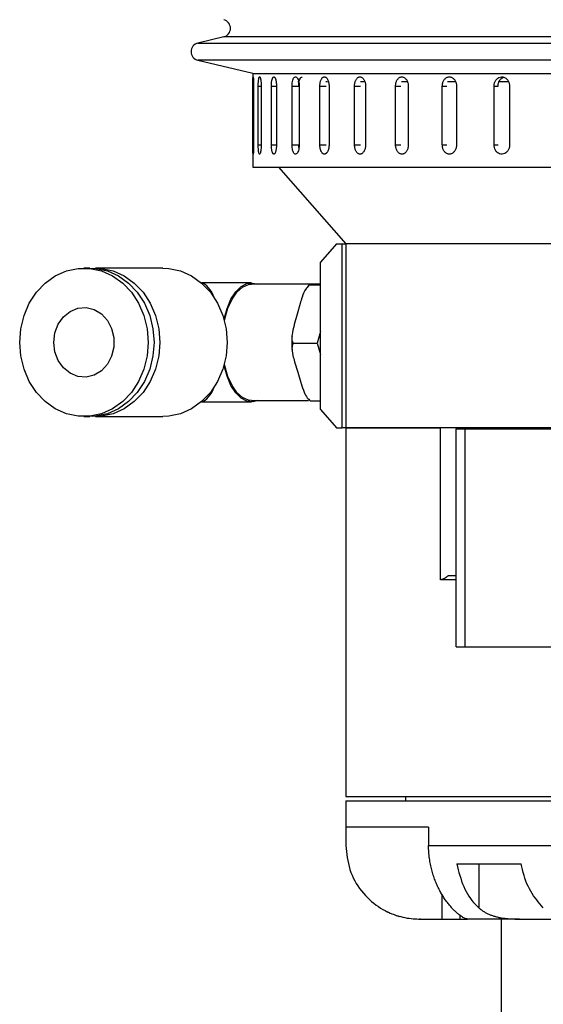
# Model space of a CAD drawing. Header units: inches. Extents: x 1.8 to 31.6, y 1.3 to 21.4.
# Tile 26 of 65: x 9.9 to 11.7, y 10.3 to 13.6. Entities that reach past the tile are written whole.
import ezdxf

# ---------------------------------------------------------------- set-up
doc = ezdxf.new("R2010")
doc.units = ezdxf.units.IN
doc.header["$MEASUREMENT"] = 0

msp = doc.modelspace()

# ---------------------------------------------------------------- linework, layer by layer
at = {"color": 7, "linetype": 'Continuous', "lineweight": 25}
for p, q in [((10.5944, 13.5579), (10.5066, 13.5371)), ((10.5066, 13.5371), (11.3991, 13.5371)), ((14.4223, 13.5579), (10.5944, 13.5579)), ((11.3991, 13.5371), (14.5101, 13.5371)), ((10.5066, 13.4787), (10.6929, 13.4346)), ((14.5101, 13.4787), (10.5066, 13.4787)), ((10.6929, 13.4346), (10.6929, 13.1162)), ((10.6946, 13.4342), (11.5033, 13.4342)), ((11.5033, 13.4342), (14.3221, 13.4342)), ((10.8504, 13.405), (10.8458, 13.405)), ((10.9472, 13.405), (10.9414, 13.405)), ((11.0714, 13.405), (11.0588, 13.405)), ((11.2168, 13.405), (11.1974, 13.405)), ((11.381, 13.405), (11.3544, 13.405)), ((11.5615, 13.405), (11.5274, 13.405)), ((10.6933, 13.1912), (10.6933, 13.3912)), ((10.6933, 13.3912), (10.6958, 13.3912)), ((10.6958, 13.3912), (10.6958, 13.1912)), ((10.7117, 13.1912), (10.7117, 13.3912)), ((10.7117, 13.3912), (10.7216, 13.3912)), ((10.7216, 13.3912), (10.7216, 13.1912)), ((10.7562, 13.1912), (10.7562, 13.3912)), ((10.7562, 13.3912), (10.7735, 13.3912)), ((10.7735, 13.3912), (10.7735, 13.1912)), ((10.8263, 13.1912), (10.8263, 13.3912)), ((10.8263, 13.3912), (10.8491, 13.3912)), ((10.8506, 13.3912), (10.8506, 13.1912)), ((10.9209, 13.1912), (10.9209, 13.3912)), ((10.9209, 13.3912), (10.9424, 13.3912)), ((10.9519, 13.3912), (10.9519, 13.1912)), ((11.0387, 13.1912), (11.0387, 13.3912)), ((11.0387, 13.3912), (11.0585, 13.3912)), ((11.0759, 13.3912), (11.0759, 13.1912)), ((11.1778, 13.1912), (11.1778, 13.3912)), ((11.1778, 13.3912), (11.1958, 13.3912)), ((11.2208, 13.3912), (11.2208, 13.1912)), ((11.3364, 13.1912), (11.3364, 13.3912)), ((11.3364, 13.3912), (11.3522, 13.3912)), ((11.3845, 13.3912), (11.3845, 13.1912)), ((11.5121, 13.1912), (11.5121, 13.3912)), ((11.5121, 13.3912), (11.5254, 13.3912)), ((11.5645, 13.3912), (11.5645, 13.1912)), ((10.6933, 13.1912), (10.6958, 13.1912)), ((10.7117, 13.1912), (10.7216, 13.1912)), ((10.7562, 13.1912), (10.7735, 13.1912)), ((10.8263, 13.1912), (10.8491, 13.1912)), ((10.9209, 13.1912), (10.9424, 13.1912)), ((11.0387, 13.1912), (11.0585, 13.1912)), ((11.1778, 13.1912), (11.1958, 13.1912)), ((11.3364, 13.1912), (11.3522, 13.1912)), ((11.5121, 13.1912), (11.5254, 13.1912)), ((10.6929, 13.1162), (14.3239, 13.1162)), ((10.7803, 13.1162), (11.0084, 12.8562)), ((10.9773, 12.8562), (10.9232, 12.7937)), ((10.9773, 12.8562), (10.9968, 12.8562)), ((10.9968, 12.2312), (10.9968, 12.8562)), ((10.9968, 12.8562), (11.0084, 12.8562)), ((11.0084, 12.8562), (11.0084, 12.2312)), ((14.0084, 12.8562), (11.0084, 12.8562)), ((10.9232, 12.2937), (10.9232, 12.7937)), ((10.14, 12.7737), (10.1203, 12.7737)), ((10.388, 12.7737), (10.1596, 12.7737)), ((10.6886, 12.7233), (10.5189, 12.7233)), ((10.9232, 12.7186), (10.6886, 12.7186)), ((10.8848, 12.717), (10.8778, 12.7081)), ((10.8849, 12.7169), (10.9232, 12.7169)), ((10.9232, 12.7184), (10.9081, 12.7179)), ((10.854, 12.6534), (10.8441, 12.6176)), ((10.8441, 12.6176), (10.8341, 12.5819)), ((10.9232, 12.5589), (10.9119, 12.5184)), ((10.8295, 12.5184), (10.9119, 12.5184)), ((10.9119, 12.5184), (10.9232, 12.4806)), ((10.835, 12.4559), (10.8455, 12.4208)), ((10.8455, 12.4208), (10.856, 12.3857)), ((10.885, 12.3263), (10.8879, 12.3234)), ((10.5189, 12.3201), (10.6886, 12.3201)), ((10.6886, 12.3249), (10.8825, 12.3249)), ((10.8878, 12.3232), (10.9232, 12.3232)), ((10.9232, 12.2937), (10.9773, 12.2312)), ((10.1203, 12.2698), (10.14, 12.2698)), ((10.1596, 12.2698), (10.388, 12.2698)), ((10.9773, 12.2312), (10.9968, 12.2312)), ((11.0084, 12.2312), (10.9968, 12.2312)), ((11.0084, 12.2312), (11.0084, 10.9812)), ((14.0084, 12.2312), (11.0084, 12.2312)), ((11.0084, 12.2312), (11.3298, 12.2312)), ((11.3298, 11.7162), (11.3298, 12.2312)), ((11.3834, 12.2312), (11.3834, 12.2282)), ((11.3834, 11.4882), (11.3834, 12.2282)), ((11.3834, 12.2282), (11.4134, 12.2282)), ((11.4134, 11.4882), (11.4134, 12.2282)), ((11.4134, 12.2282), (12.0646, 12.2282)), ((11.3579, 11.7312), (11.3834, 11.7312)), ((11.3834, 11.7162), (11.3298, 11.7162)), ((11.3834, 11.4882), (11.4134, 11.4882)), ((11.4134, 11.4882), (13.6034, 11.4882)), ((11.0084, 10.9812), (12.5084, 10.9812)), ((11.0084, 10.9662), (11.0084, 10.8772)), ((11.0084, 10.9662), (12.9454, 10.9662)), ((11.2109, 10.9812), (11.2109, 10.9662)), ((11.2898, 10.8772), (11.0084, 10.8772)), ((11.0091, 10.8772), (11.0091, 10.8152)), ((11.2898, 10.8772), (11.2898, 10.8152)), ((11.2898, 10.8152), (11.7182, 10.8152)), ((11.3853, 10.7522), (11.6045, 10.7522)), ((11.46, 10.7522), (11.46, 10.6036)), ((11.3343, 10.6502), (11.3343, 10.5652)), ((11.2619, 10.5652), (11.2584, 10.5652)), ((11.2619, 10.5652), (11.3343, 10.5652)), ((11.3343, 10.5652), (11.3953, 10.5652)), ((11.3953, 10.5785), (11.3953, 10.5652)), ((11.3953, 10.5652), (11.4213, 10.5652)), ((11.5989, 10.5652), (11.4213, 10.5652)), ((11.5359, 10.5652), (11.5359, 10.2092)), ((11.5989, 10.5652), (11.7144, 10.5652))]:
    msp.add_line(p, q, dxfattribs=at)
at = {"color": 7, "linetype": 'Continuous', "lineweight": 25, "flags": 128}
for points in [[(9.9021, 12.5217), (9.9058, 12.568), (9.9168, 12.6127), (9.9347, 12.6544), (9.959, 12.6915), (9.9888, 12.7228), (10.023, 12.7473), (10.0606, 12.7641), (10.1001, 12.7726), (10.1404, 12.7726), (10.18, 12.7641), (10.2175, 12.7473), (10.2518, 12.7228), (10.2815, 12.6915), (10.3058, 12.6544), (10.3237, 12.6127), (10.3348, 12.568), (10.3385, 12.5217), (10.3348, 12.4754), (10.3237, 12.4307), (10.3058, 12.3891), (10.2815, 12.352), (10.2518, 12.3206), (10.2175, 12.2962), (10.18, 12.2794), (10.1404, 12.2708), (10.1001, 12.2708), (10.0606, 12.2794), (10.023, 12.2962), (9.9888, 12.3206), (9.959, 12.352), (9.9347, 12.3891), (9.9168, 12.4307), (9.9058, 12.4754), (9.9021, 12.5217)], [(10.14, 12.7737), (10.1601, 12.7726), (10.1997, 12.7641), (10.2372, 12.7473), (10.2715, 12.7228), (10.3012, 12.6915), (10.3255, 12.6544), (10.3434, 12.6127), (10.3545, 12.568), (10.3582, 12.5217), (10.3545, 12.4754), (10.3434, 12.4307), (10.3255, 12.3891), (10.3012, 12.352), (10.2715, 12.3206), (10.2372, 12.2962), (10.1997, 12.2794), (10.1601, 12.2708), (10.14, 12.2698)], [(10.1498, 12.7734), (10.1798, 12.7726), (10.2194, 12.7641), (10.2569, 12.7473), (10.2911, 12.7228), (10.3209, 12.6915), (10.3452, 12.6544), (10.3631, 12.6127), (10.3741, 12.568), (10.3779, 12.5217), (10.3741, 12.4754), (10.3631, 12.4307), (10.3452, 12.3891), (10.3209, 12.352), (10.2911, 12.3206), (10.2569, 12.2962), (10.2194, 12.2794), (10.1798, 12.2708), (10.1498, 12.27)], [(10.388, 12.7737), (10.4081, 12.7726), (10.4477, 12.7641), (10.4853, 12.7473), (10.5195, 12.7228), (10.5492, 12.6915), (10.5735, 12.6544), (10.5915, 12.6127), (10.6025, 12.568), (10.6062, 12.5217), (10.6025, 12.4754), (10.5915, 12.4307), (10.5735, 12.3891), (10.5492, 12.352), (10.5195, 12.3206), (10.4853, 12.2962), (10.4477, 12.2794), (10.4081, 12.2708), (10.388, 12.2698)], [(10.5956, 12.5993), (10.596, 12.6012), (10.6059, 12.6369), (10.6192, 12.6678), (10.6353, 12.6928), (10.6536, 12.7107), (10.6734, 12.721), (10.6937, 12.723), (10.7103, 12.7186)], [(10.5971, 12.5939), (10.5987, 12.6018), (10.609, 12.6374), (10.6228, 12.668), (10.6394, 12.6922), (10.6582, 12.7089), (10.6784, 12.7175), (10.6886, 12.7186)], [(10.018, 12.5217), (10.0218, 12.5536), (10.0329, 12.5831), (10.0505, 12.608), (10.0732, 12.6266), (10.0995, 12.6374), (10.1273, 12.6396), (10.1545, 12.633), (10.1793, 12.6182), (10.1996, 12.5963), (10.2141, 12.5688), (10.2216, 12.5378), (10.2216, 12.5056), (10.2141, 12.4747), (10.1996, 12.4472), (10.1793, 12.4252), (10.1545, 12.4104), (10.1273, 12.4039), (10.0995, 12.4061), (10.0732, 12.4169), (10.0505, 12.4354), (10.0329, 12.4604), (10.0218, 12.4899), (10.018, 12.5217)], [(10.7103, 12.3249), (10.6937, 12.3204), (10.6734, 12.3225), (10.6536, 12.3327), (10.6353, 12.3507), (10.6192, 12.3756), (10.6059, 12.4066), (10.596, 12.4422), (10.5956, 12.4442)], [(10.6886, 12.3249), (10.6784, 12.3259), (10.6582, 12.3345), (10.6394, 12.3512), (10.6228, 12.3754), (10.609, 12.406), (10.5987, 12.4417), (10.5971, 12.4496)], [(11.59, 12.2312), (11.5877, 12.2304), (11.5834, 12.2282)]]:
    msp.add_lwpolyline(points, dxfattribs=at)
at = {"color": 7, "linetype": 'Continuous', "lineweight": 25}
for centre, radius, start, end in [((10.5875, 13.5871), 0.03, 283.3212, 76.6788), ((10.5136, 13.5079), 0.03, 103.3212, 256.6788), ((11.2584, 10.8152), 0.25, 243.9405, 254.6047)]:
    msp.add_arc(centre, radius, start, end, dxfattribs=at)
for start_param, end_param in [(5.550398, 6.208765), (3.216013, 3.87438)]:
    msp.add_ellipse((10.5141, 12.5217), major_axis=(0, 0.2016), ratio=0.366025, start_param=start_param, end_param=end_param, dxfattribs=at)
for points, knots in [([(10.6933, 13.3912), (10.6933, 13.3921), (10.6933, 13.3938), (10.6934, 13.3964), (10.6934, 13.3989), (10.6934, 13.4015), (10.6934, 13.4047), (10.6935, 13.4078), (10.6935, 13.4106), (10.6936, 13.4132), (10.6937, 13.4155), (10.6937, 13.4175), (10.6938, 13.4188), (10.6939, 13.4199), (10.694, 13.4208), (10.6941, 13.4215), (10.6942, 13.4221), (10.6943, 13.4223), (10.6945, 13.4221), (10.6946, 13.4215), (10.6948, 13.4205), (10.6949, 13.4191), (10.6951, 13.4175), (10.6952, 13.4154), (10.6954, 13.4131), (10.6954, 13.4111), (10.6955, 13.4091), (10.6956, 13.4069), (10.6957, 13.4045), (10.6957, 13.4021), (10.6958, 13.3997), (10.6958, 13.3971), (10.6958, 13.3943), (10.6958, 13.3923), (10.6958, 13.3912)], [0, 0, 0, 0, 0.026375, 0.052933, 0.080068, 0.107403, 0.133778, 0.187424, 0.214759, 0.241136, 0.294786, 0.322124, 0.348503, 0.375064, 0.402204, 0.429543, 0.455919, 0.509568, 0.536904, 0.563278, 0.616921, 0.644254, 0.670629, 0.724275, 0.75161, 0.777988, 0.804549, 0.831688, 0.859027, 0.885405, 0.911966, 0.939105, 0.966444, 1, 1, 1, 1]), ([(10.7117, 13.3912), (10.7117, 13.3929), (10.7117, 13.3964), (10.7119, 13.4015), (10.7122, 13.4063), (10.7126, 13.4106), (10.7132, 13.4145), (10.7138, 13.4176), (10.7145, 13.42), (10.7153, 13.4216), (10.7161, 13.4223), (10.717, 13.4222), (10.7178, 13.4211), (10.7186, 13.4192), (10.7194, 13.4165), (10.7201, 13.4132), (10.7207, 13.4091), (10.7211, 13.4046), (10.7214, 13.3997), (10.7216, 13.3952), (10.7216, 13.3923), (10.7216, 13.3912)], [0, 0, 0, 0, 0.05292, 0.107375, 0.160295, 0.214749, 0.267674, 0.322133, 0.375061, 0.429523, 0.482446, 0.536903, 0.58982, 0.644272, 0.697192, 0.751646, 0.804573, 0.859035, 0.911961, 0.966423, 1, 1, 1, 1]), ([(10.7562, 13.3912), (10.7562, 13.3921), (10.7562, 13.3938), (10.7563, 13.3964), (10.7565, 13.3989), (10.7567, 13.4015), (10.757, 13.4047), (10.7574, 13.4078), (10.758, 13.4106), (10.7586, 13.4132), (10.7593, 13.4155), (10.7601, 13.4175), (10.7607, 13.4188), (10.7613, 13.4199), (10.762, 13.4208), (10.7627, 13.4215), (10.7636, 13.4221), (10.7646, 13.4223), (10.7656, 13.4221), (10.7665, 13.4215), (10.7675, 13.4205), (10.7684, 13.4191), (10.7693, 13.4175), (10.7701, 13.4154), (10.7708, 13.4131), (10.7714, 13.4111), (10.7718, 13.4091), (10.7722, 13.4069), (10.7726, 13.4045), (10.7729, 13.4021), (10.7731, 13.3997), (10.7733, 13.3971), (10.7734, 13.3943), (10.7735, 13.3923), (10.7735, 13.3912)], [0, 0, 0, 0, 0.026375, 0.052933, 0.080068, 0.107403, 0.133778, 0.187424, 0.214759, 0.241136, 0.294786, 0.322124, 0.348503, 0.375064, 0.402204, 0.429543, 0.455919, 0.509568, 0.536904, 0.563278, 0.616921, 0.644254, 0.670629, 0.724275, 0.75161, 0.777988, 0.804549, 0.831688, 0.859027, 0.885405, 0.911966, 0.939105, 0.966444, 1, 1, 1, 1]), ([(10.8263, 13.3912), (10.8264, 13.3947), (10.8267, 13.4017), (10.8287, 13.411), (10.8317, 13.418), (10.8355, 13.422), (10.8396, 13.4226), (10.8437, 13.4196), (10.8471, 13.4134), (10.8496, 13.4048), (10.8505, 13.3969), (10.8506, 13.3923), (10.8506, 13.3912)], [0, 0, 0, 0, 0.107362, 0.214723, 0.322094, 0.429472, 0.536839, 0.644195, 0.751556, 0.858932, 0.966307, 1, 1, 1, 1]), ([(10.8493, 13.3912), (10.8494, 13.3947), (10.8497, 13.4017), (10.8517, 13.411), (10.8547, 13.4179), (10.858, 13.4219), (10.8603, 13.4218), (10.8612, 13.4218)], [0, 0, 0, 0, 0.214723, 0.429445, 0.644188, 0.858943, 1, 1, 1, 1]), ([(10.9209, 13.3912), (10.9209, 13.3929), (10.921, 13.3964), (10.9217, 13.4015), (10.9227, 13.4063), (10.9241, 13.4106), (10.9259, 13.4145), (10.928, 13.4176), (10.9303, 13.42), (10.9327, 13.4216), (10.9353, 13.4223), (10.938, 13.4222), (10.9406, 13.4211), (10.943, 13.4192), (10.9453, 13.4165), (10.9473, 13.4132), (10.9491, 13.4091), (10.9504, 13.4046), (10.9514, 13.3997), (10.9518, 13.3957), (10.9519, 13.3929), (10.9519, 13.3918), (10.9519, 13.3912)], [0, 0, 0, 0, 0.052919, 0.107373, 0.160293, 0.214746, 0.26767, 0.322129, 0.375056, 0.429518, 0.48244, 0.536897, 0.589814, 0.644264, 0.697184, 0.751638, 0.804564, 0.859025, 0.91195, 0.966412, 0.983183, 1, 1, 1, 1]), ([(11.0387, 13.3912), (11.0387, 13.3929), (11.0388, 13.3964), (11.0396, 13.4015), (11.0409, 13.4063), (11.0426, 13.4106), (11.0447, 13.4145), (11.0472, 13.4176), (11.05, 13.42), (11.0529, 13.4216), (11.0561, 13.4223), (11.0592, 13.4222), (11.0623, 13.4211), (11.0653, 13.4192), (11.068, 13.4165), (11.0705, 13.4132), (11.0725, 13.4091), (11.0741, 13.4046), (11.0753, 13.3997), (11.0758, 13.3957), (11.0759, 13.3929), (11.0759, 13.3918), (11.0759, 13.3912)], [0, 0, 0, 0, 0.052919, 0.107373, 0.160293, 0.214746, 0.26767, 0.322129, 0.375056, 0.429518, 0.48244, 0.536897, 0.589814, 0.644264, 0.697184, 0.751638, 0.804564, 0.859025, 0.91195, 0.966412, 0.983183, 1, 1, 1, 1]), ([(11.1778, 13.3912), (11.1779, 13.3929), (11.178, 13.3964), (11.1789, 13.4015), (11.1804, 13.4063), (11.1824, 13.4106), (11.1849, 13.4145), (11.1877, 13.4176), (11.1909, 13.42), (11.1944, 13.4216), (11.198, 13.4223), (11.2016, 13.4222), (11.2052, 13.4211), (11.2086, 13.4192), (11.2118, 13.4165), (11.2145, 13.4132), (11.2169, 13.4091), (11.2188, 13.4046), (11.2201, 13.3997), (11.2207, 13.3952), (11.2208, 13.3923), (11.2208, 13.3912)], [0, 0, 0, 0, 0.0529199, 0.1073747, 0.1602945, 0.2147488, 0.2676735, 0.3221329, 0.3750605, 0.4295234, 0.4824458, 0.5369033, 0.5898204, 0.644272, 0.697192, 0.7516464, 0.804573, 0.8590345, 0.9119611, 0.966423, 1, 1, 1, 1]), ([(11.3364, 13.3912), (11.3365, 13.3929), (11.3366, 13.3964), (11.3377, 13.4015), (11.3393, 13.4063), (11.3415, 13.4106), (11.3443, 13.4145), (11.3475, 13.4176), (11.3511, 13.42), (11.355, 13.4216), (11.359, 13.4223), (11.363, 13.4222), (11.3671, 13.4211), (11.3709, 13.4192), (11.3744, 13.4165), (11.3775, 13.4132), (11.3801, 13.4091), (11.3822, 13.4046), (11.3837, 13.3997), (11.3844, 13.3952), (11.3844, 13.3923), (11.3845, 13.3912)], [0, 0, 0, 0, 0.05292, 0.107375, 0.160295, 0.214749, 0.267674, 0.322133, 0.375061, 0.429523, 0.482446, 0.536903, 0.58982, 0.644272, 0.697192, 0.751646, 0.804573, 0.859035, 0.911961, 0.966423, 1, 1, 1, 1]), ([(11.5121, 13.3912), (11.5124, 13.3947), (11.513, 13.4017), (11.5175, 13.411), (11.5241, 13.418), (11.5323, 13.422), (11.5413, 13.4226), (11.5499, 13.4196), (11.5572, 13.4134), (11.5624, 13.4048), (11.5644, 13.3969), (11.5645, 13.3923), (11.5645, 13.3912)], [0, 0, 0, 0, 0.107362, 0.214723, 0.322094, 0.429472, 0.536839, 0.644195, 0.751556, 0.858932, 0.966307, 1, 1, 1, 1]), ([(11.5255, 13.3912), (11.5258, 13.3947), (11.5263, 13.4017), (11.5308, 13.4109), (11.537, 13.4178), (11.5422, 13.4199), (11.5446, 13.4209)], [0, 0, 0, 0, 0.259913, 0.519824, 0.77976, 1, 1, 1, 1]), ([(10.6958, 13.1912), (10.6958, 13.1895), (10.6958, 13.186), (10.6958, 13.181), (10.6956, 13.1761), (10.6955, 13.1718), (10.6953, 13.168), (10.6951, 13.1648), (10.6948, 13.1624), (10.6946, 13.1608), (10.6944, 13.1601), (10.6942, 13.1603), (10.694, 13.1613), (10.6938, 13.1632), (10.6937, 13.1659), (10.6936, 13.1693), (10.6935, 13.1733), (10.6934, 13.1778), (10.6934, 13.1828), (10.6933, 13.1873), (10.6933, 13.1901), (10.6933, 13.1912)], [0, 0, 0, 0, 0.0529199, 0.1073747, 0.1602945, 0.2147488, 0.2676735, 0.3221329, 0.3750605, 0.4295234, 0.4824458, 0.5369033, 0.5898204, 0.644272, 0.697192, 0.7516464, 0.804573, 0.8590345, 0.9119611, 0.966423, 1, 1, 1, 1]), ([(10.7216, 13.1912), (10.7216, 13.1877), (10.7214, 13.1808), (10.7205, 13.1715), (10.7191, 13.1644), (10.7175, 13.1604), (10.7158, 13.1598), (10.7142, 13.1628), (10.7129, 13.169), (10.712, 13.1777), (10.7117, 13.1856), (10.7117, 13.1901), (10.7117, 13.1912)], [0, 0, 0, 0, 0.107362, 0.214723, 0.322094, 0.429472, 0.536839, 0.644195, 0.751556, 0.858932, 0.966307, 1, 1, 1, 1]), ([(10.7735, 13.1912), (10.7734, 13.1895), (10.7734, 13.186), (10.773, 13.181), (10.7724, 13.1761), (10.7715, 13.1718), (10.7705, 13.168), (10.7693, 13.1648), (10.7679, 13.1624), (10.7665, 13.1608), (10.765, 13.1601), (10.7636, 13.1603), (10.7622, 13.1613), (10.7608, 13.1632), (10.7596, 13.1659), (10.7586, 13.1693), (10.7577, 13.1733), (10.757, 13.1778), (10.7565, 13.1828), (10.7562, 13.1873), (10.7562, 13.1901), (10.7562, 13.1912)], [0, 0, 0, 0, 0.05292, 0.107375, 0.160295, 0.214749, 0.267674, 0.322133, 0.375061, 0.429523, 0.482446, 0.536903, 0.58982, 0.644272, 0.697192, 0.751646, 0.804573, 0.859035, 0.911961, 0.966423, 1, 1, 1, 1]), ([(10.8506, 13.1912), (10.8505, 13.1877), (10.8502, 13.1808), (10.848, 13.1715), (10.8448, 13.1644), (10.8409, 13.1604), (10.8368, 13.1598), (10.8328, 13.1628), (10.8295, 13.169), (10.8272, 13.1777), (10.8264, 13.1856), (10.8263, 13.1901), (10.8263, 13.1912)], [0, 0, 0, 0, 0.107362, 0.214723, 0.322094, 0.429472, 0.536839, 0.644195, 0.751556, 0.858932, 0.966307, 1, 1, 1, 1]), ([(10.85, 13.1822), (10.8497, 13.1841), (10.8493, 13.187), (10.8493, 13.1901), (10.8493, 13.1912)], [0, 0, 0, 0, 0.6479478, 1, 1, 1, 1]), ([(10.9519, 13.1912), (10.9519, 13.1904), (10.9519, 13.1886), (10.9517, 13.1861), (10.9514, 13.1835), (10.951, 13.181), (10.9504, 13.1777), (10.9495, 13.1747), (10.9484, 13.1719), (10.9473, 13.1692), (10.9459, 13.1669), (10.9445, 13.1649), (10.9433, 13.1636), (10.9421, 13.1625), (10.9409, 13.1616), (10.9396, 13.1609), (10.9379, 13.1603), (10.9361, 13.1601), (10.9344, 13.1604), (10.9327, 13.1609), (10.931, 13.1619), (10.9294, 13.1633), (10.9279, 13.165), (10.9265, 13.167), (10.9253, 13.1694), (10.9244, 13.1713), (10.9236, 13.1734), (10.9229, 13.1756), (10.9223, 13.1779), (10.9218, 13.1803), (10.9215, 13.1828), (10.9212, 13.1853), (10.9209, 13.1882), (10.9209, 13.1901), (10.9209, 13.1912)], [0, 0, 0, 0, 0.026375, 0.052933, 0.080068, 0.107403, 0.133778, 0.187424, 0.214759, 0.241136, 0.294786, 0.322124, 0.348503, 0.375064, 0.402204, 0.429543, 0.455919, 0.509568, 0.536904, 0.563278, 0.616921, 0.644254, 0.670629, 0.724275, 0.75161, 0.777988, 0.804549, 0.831688, 0.859027, 0.885405, 0.911966, 0.939105, 0.966444, 1, 1, 1, 1]), ([(11.0759, 13.1912), (11.0759, 13.1895), (11.0758, 13.186), (11.0749, 13.181), (11.0736, 13.1761), (11.0718, 13.1718), (11.0696, 13.168), (11.0671, 13.1648), (11.0642, 13.1624), (11.0612, 13.1608), (11.0581, 13.1601), (11.0549, 13.1603), (11.0518, 13.1613), (11.0489, 13.1632), (11.0463, 13.1659), (11.0439, 13.1693), (11.0419, 13.1733), (11.0404, 13.1778), (11.0393, 13.1828), (11.0388, 13.1867), (11.0387, 13.1896), (11.0387, 13.1907), (11.0387, 13.1912)], [0, 0, 0, 0, 0.052919, 0.107373, 0.160293, 0.214746, 0.26767, 0.322129, 0.375056, 0.429518, 0.48244, 0.536897, 0.589814, 0.644264, 0.697184, 0.751638, 0.804564, 0.859025, 0.91195, 0.966412, 0.983183, 1, 1, 1, 1]), ([(11.2208, 13.1912), (11.2207, 13.1895), (11.2206, 13.186), (11.2197, 13.181), (11.2182, 13.1761), (11.2161, 13.1718), (11.2136, 13.168), (11.2107, 13.1648), (11.2074, 13.1624), (11.2039, 13.1608), (11.2003, 13.1601), (11.1967, 13.1603), (11.1931, 13.1613), (11.1898, 13.1632), (11.1866, 13.1659), (11.1839, 13.1693), (11.1816, 13.1733), (11.1798, 13.1778), (11.1786, 13.1828), (11.1779, 13.1873), (11.1779, 13.1901), (11.1778, 13.1912)], [0, 0, 0, 0, 0.05292, 0.107375, 0.160295, 0.214749, 0.267674, 0.322133, 0.375061, 0.429523, 0.482446, 0.536903, 0.58982, 0.644272, 0.697192, 0.751646, 0.804573, 0.859035, 0.911961, 0.966423, 1, 1, 1, 1]), ([(11.3845, 13.1912), (11.3844, 13.1895), (11.3843, 13.186), (11.3832, 13.181), (11.3815, 13.1761), (11.3793, 13.1718), (11.3764, 13.168), (11.3732, 13.1648), (11.3695, 13.1624), (11.3656, 13.1608), (11.3616, 13.1601), (11.3575, 13.1603), (11.3535, 13.1613), (11.3498, 13.1632), (11.3463, 13.1659), (11.3432, 13.1693), (11.3407, 13.1733), (11.3386, 13.1778), (11.3372, 13.1828), (11.3365, 13.1873), (11.3365, 13.1901), (11.3364, 13.1912)], [0, 0, 0, 0, 0.05292, 0.107375, 0.160295, 0.214749, 0.267674, 0.322133, 0.375061, 0.429523, 0.482446, 0.536903, 0.58982, 0.644272, 0.697192, 0.751646, 0.804573, 0.859035, 0.911961, 0.966423, 1, 1, 1, 1]), ([(11.5645, 13.1912), (11.5642, 13.1877), (11.5636, 13.1808), (11.5591, 13.1715), (11.5524, 13.1644), (11.544, 13.1604), (11.5351, 13.1598), (11.5265, 13.1628), (11.5193, 13.169), (11.5142, 13.1777), (11.5123, 13.1856), (11.5122, 13.1901), (11.5121, 13.1912)], [0, 0, 0, 0, 0.107362, 0.214723, 0.322094, 0.429472, 0.536839, 0.644195, 0.751556, 0.858932, 0.966307, 1, 1, 1, 1]), ([(10.8849, 12.7169), (10.8814, 12.7131), (10.8699, 12.7005), (10.8613, 12.6779), (10.8562, 12.6605), (10.854, 12.6534)], [0, 0, 0, 0, 0.204336, 0.673302, 1, 1, 1, 1]), ([(10.9081, 12.7179), (10.9075, 12.7179), (10.901, 12.7177), (10.8916, 12.7174), (10.8838, 12.7171), (10.8846, 12.7169), (10.8849, 12.7169)], [0, 0, 0, 0, 0.0529774, 0.5180364, 0.8097199, 1, 1, 1, 1]), ([(10.8341, 12.5819), (10.8338, 12.5807), (10.8306, 12.5693), (10.8264, 12.5516), (10.8248, 12.5308), (10.8282, 12.5219), (10.8295, 12.5184)], [0, 0, 0, 0, 0.052873, 0.517957, 0.809655, 1, 1, 1, 1]), ([(10.8264, 12.5414), (10.826, 12.536), (10.8249, 12.5208), (10.8259, 12.5055), (10.8266, 12.4955)], [0, 0, 0, 0, 0.348963, 1, 1, 1, 1]), ([(10.8295, 12.5184), (10.8282, 12.5146), (10.8239, 12.5023), (10.8282, 12.48), (10.8331, 12.4629), (10.835, 12.4559)], [0, 0, 0, 0, 0.204336, 0.673302, 1, 1, 1, 1]), ([(10.856, 12.3857), (10.8564, 12.3845), (10.8597, 12.3733), (10.8657, 12.3559), (10.876, 12.3354), (10.8844, 12.3267), (10.8878, 12.3232)], [0, 0, 0, 0, 0.052873, 0.517957, 0.809655, 1, 1, 1, 1]), ([(10.8813, 12.3299), (10.8813, 12.3299), (10.8824, 12.3283), (10.8837, 12.3273), (10.885, 12.3263)], [0, 0, 0, 0, 0.027953, 1, 1, 1, 1]), ([(11.3579, 11.7312), (11.356, 11.7296), (11.3521, 11.7263), (11.3466, 11.7226), (11.3419, 11.7199), (11.3383, 11.7182), (11.335, 11.717), (11.3322, 11.7163), (11.3305, 11.7163), (11.3298, 11.7162)], [0, 0, 0, 0, 0.210352, 0.427754, 0.553983, 0.683231, 0.790477, 0.900682, 1, 1, 1, 1]), ([(11.0091, 10.8152), (11.0118, 10.7875), (11.0171, 10.7319), (11.0587, 10.6584), (11.1167, 10.6046), (11.1808, 10.5747), (11.2296, 10.5659), (11.2538, 10.5654), (11.2619, 10.5652)], [0, 0, 0, 0, 0.1903522, 0.380864, 0.5665655, 0.7398217, 0.9140544, 1, 1, 1, 1]), ([(11.4213, 10.5652), (11.4207, 10.5653), (11.4195, 10.5654), (11.4163, 10.5663), (11.412, 10.568), (11.4068, 10.5708), (11.4007, 10.5745), (11.3939, 10.5794), (11.3862, 10.5857), (11.3779, 10.5933), (11.3692, 10.6022), (11.3603, 10.6125), (11.3511, 10.6243), (11.3422, 10.6372), (11.3338, 10.6508), (11.326, 10.6651), (11.3186, 10.6804), (11.3117, 10.6968), (11.3056, 10.7141), (11.3003, 10.7322), (11.2959, 10.7511), (11.2925, 10.7713), (11.2902, 10.7928), (11.2899, 10.8077), (11.2898, 10.8152)], [0, 0, 0, 0, 0.04588, 0.091938, 0.138605, 0.185514, 0.229886, 0.274527, 0.320076, 0.36597, 0.410353, 0.455084, 0.500913, 0.547123, 0.589117, 0.631387, 0.67449, 0.717869, 0.762054, 0.80652, 0.851856, 0.897485, 0.948534, 1, 1, 1, 1]), ([(11.3853, 10.7522), (11.392, 10.7258), (11.4053, 10.673), (11.4363, 10.6266), (11.4561, 10.6074), (11.46, 10.6036)], [0, 0, 0, 0, 0.445363, 0.890714, 1, 1, 1, 1]), ([(11.6792, 10.6036), (11.6639, 10.6209), (11.6333, 10.6554), (11.6123, 10.7125), (11.6058, 10.7458), (11.6045, 10.7522)], [0, 0, 0, 0, 0.446818, 0.893763, 1, 1, 1, 1]), ([(11.46, 10.6036), (11.4623, 10.6016), (11.4671, 10.5974), (11.4752, 10.5918), (11.484, 10.5865), (11.4935, 10.5819), (11.5036, 10.5779), (11.5142, 10.5745), (11.5255, 10.5716), (11.5369, 10.5694), (11.5482, 10.5678), (11.5593, 10.5667), (11.5707, 10.5659), (11.5811, 10.5654), (11.5906, 10.5652), (11.5961, 10.5652), (11.5989, 10.5652)], [0, 0, 0, 0, 0.074874, 0.15018, 0.226953, 0.304288, 0.379198, 0.454697, 0.532103, 0.610185, 0.679945, 0.750183, 0.821875, 0.894048, 0.946934, 1, 1, 1, 1])]:
    msp.add_open_spline(points, degree=3, knots=knots, dxfattribs=at)

doc.saveas('drawing.dxf')
